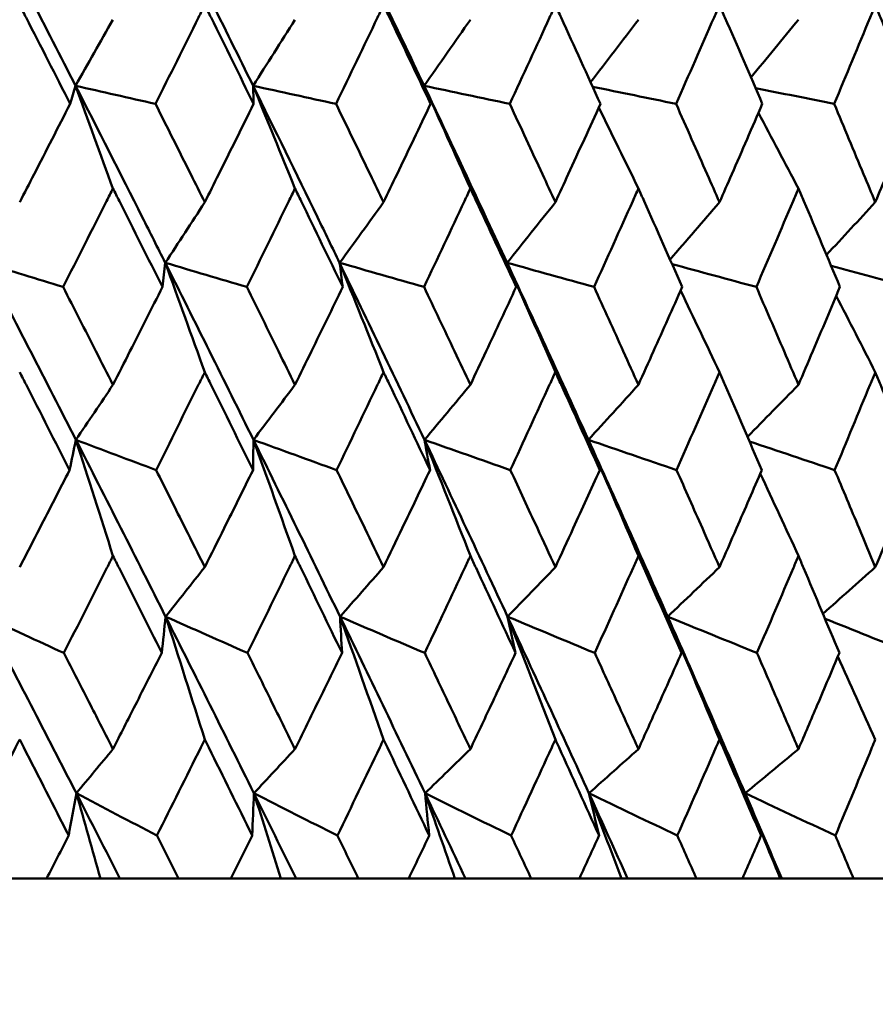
# Model space of a CAD drawing. Header units: millimetres. Extents: x 113 to 2969, y 62 to 2427.
# Tile 151 of 256: x 1143.01 to 1148.19, y 285.56 to 291.52. Entities that reach past the tile are written whole.
import ezdxf

# ---------------------------------------------------------------- set-up
doc = ezdxf.new("R2010")
doc.units = ezdxf.units.MM
doc.header["$LTSCALE"] = 12
doc.layers.add('Widoczne (ISO)', color=7, linetype='Continuous', lineweight=50)

msp = doc.modelspace()

# ---------------------------------------------------------------- linework, layer by layer
at = {"layer": 'Widoczne (ISO)'}
for p, q in [((1142.8464, 286.3264), (1143.1727, 286.3264)), ((1143.4985, 286.3264), (1143.1727, 286.3264)), ((1143.6162, 286.3264), (1143.4985, 286.3264)), ((1143.971, 286.3264), (1143.6162, 286.3264)), ((1143.971, 286.3264), (1144.287, 286.3264)), ((1144.5903, 286.3264), (1144.287, 286.3264)), ((1144.6814, 286.3264), (1144.5903, 286.3264)), ((1145.0582, 286.3264), (1144.6814, 286.3264)), ((1145.0582, 286.3264), (1145.3627, 286.3264)), ((1145.6423, 286.3264), (1145.3627, 286.3264)), ((1145.7063, 286.3264), (1145.6423, 286.3264)), ((1146.1037, 286.3264), (1145.7063, 286.3264)), ((1146.1037, 286.3264), (1146.3954, 286.3264)), ((1146.6504, 286.3264), (1146.3954, 286.3264)), ((1146.687, 286.3264), (1146.6504, 286.3264)), ((1147.1033, 286.3264), (1146.687, 286.3264)), ((1147.1033, 286.3264), (1147.3812, 286.3264)), ((1147.6104, 286.3264), (1147.3812, 286.3264)), ((1147.6196, 286.3264), (1147.6104, 286.3264)), ((1148.0532, 286.3264), (1147.6196, 286.3264)), ((1148.0532, 286.3264), (1148.3161, 286.3264))]:
    msp.add_line(p, q, dxfattribs=at)
msp.add_circle((1134.4943, 326.3264), 50, dxfattribs=at)
for points in [[(1142.7974, 292.1915), (1142.9824, 291.8348), (1143.166, 291.478), (1143.3481, 291.1213)], [(1143.889, 292.1915), (1144.0682, 291.8348), (1144.2458, 291.478), (1144.4217, 291.1213)], [(1144.9434, 292.1915), (1145.1161, 291.8348), (1145.2871, 291.478), (1145.4562, 291.1213)], [(1143.5741, 291.521), (1143.4989, 291.3876), (1143.4235, 291.2543), (1143.3481, 291.1213)], [(1144.6751, 291.521), (1144.5907, 291.3876), (1144.5063, 291.2543), (1144.4217, 291.1213)], [(1145.736, 291.521), (1145.6428, 291.3876), (1145.5495, 291.2543), (1145.4562, 291.1213)], [(1146.7525, 291.521), (1146.6562, 291.3946), (1146.5598, 291.2683), (1146.4633, 291.1422)], [(1147.7205, 291.521), (1147.6248, 291.4045), (1147.5289, 291.288), (1147.433, 291.1718)], [(1143.3481, 291.1213), (1143.3371, 291.0848), (1143.3261, 291.0483), (1143.3151, 291.0118)], [(1143.5741, 290.5001), (1143.4991, 290.7077), (1143.4237, 290.9148), (1143.3481, 291.1213)], [(1143.3481, 291.1213), (1143.5091, 291.0848), (1143.6702, 291.0483), (1143.8312, 291.0118)], [(1144.6751, 290.5001), (1144.591, 290.7077), (1144.5065, 290.9148), (1144.4217, 291.1213)], [(1144.4217, 291.1213), (1144.5889, 291.0848), (1144.7561, 291.0483), (1144.9233, 291.0118)], [(1144.4217, 291.1213), (1144.4228, 291.0848), (1144.4238, 291.0483), (1144.4248, 291.0118)], [(1145.736, 290.5001), (1145.6431, 290.7077), (1145.5498, 290.9148), (1145.4562, 291.1213)], [(1145.4562, 291.1213), (1145.6289, 291.0848), (1145.8016, 291.0483), (1145.9743, 291.0118)], [(1145.4562, 291.1213), (1145.4692, 291.0848), (1145.4822, 291.0483), (1145.4953, 291.0118)], [(1146.4754, 291.1155), (1146.6436, 291.081), (1146.8118, 291.0464), (1146.98, 291.0118)], [(1147.4608, 291.1073), (1147.6193, 291.0755), (1147.7779, 291.0437), (1147.9364, 291.0118)], [(1146.7525, 290.5001), (1146.6726, 290.6636), (1146.5926, 290.8268), (1146.5123, 290.9897)], [(1147.7205, 290.5001), (1147.6401, 290.6529), (1147.5594, 290.8054), (1147.4785, 290.9576)], [(1144.1294, 290.4163), (1144.0498, 290.2942), (1143.9701, 290.1722), (1143.8904, 290.0504)], [(1145.2108, 290.4163), (1145.1223, 290.2942), (1145.0337, 290.1722), (1144.945, 290.0504)], [(1146.25, 290.4163), (1146.1529, 290.2942), (1146.0557, 290.1722), (1145.9584, 290.0504)], [(1147.2428, 290.4163), (1147.1432, 290.3008), (1147.0434, 290.1854), (1146.9437, 290.0702)], [(1148.1853, 290.4163), (1148.087, 290.3102), (1147.9886, 290.2042), (1147.8902, 290.0983)], [(1142.7986, 290.0504), (1142.9566, 290.0017), (1143.1146, 289.953), (1143.2726, 289.9042)], [(1142.7986, 290.0504), (1142.9837, 289.6936), (1143.1674, 289.3366), (1143.3498, 288.9797)], [(1143.8904, 290.0504), (1143.8846, 290.0017), (1143.8789, 289.953), (1143.8731, 289.9042)], [(1144.1294, 289.3891), (1144.0501, 289.6101), (1143.9704, 289.8306), (1143.8904, 290.0504)], [(1143.8904, 290.0504), (1144.0548, 290.0017), (1144.2192, 289.953), (1144.3836, 289.9042)], [(1143.8904, 290.0504), (1144.0696, 289.6936), (1144.2474, 289.3366), (1144.4237, 288.9797)], [(1145.2108, 289.3891), (1145.1226, 289.6101), (1145.034, 289.8306), (1144.945, 290.0504)], [(1144.945, 290.0504), (1145.1152, 290.0017), (1145.2854, 289.953), (1145.4556, 289.9042)], [(1144.945, 290.0504), (1145.1177, 289.6936), (1145.2888, 289.3366), (1145.4583, 288.9797)], [(1144.945, 290.0504), (1144.9513, 290.0017), (1144.9575, 289.953), (1144.9638, 289.9042)], [(1146.25, 289.3891), (1146.1533, 289.6101), (1146.056, 289.8306), (1145.9584, 290.0504)], [(1145.9584, 290.0504), (1146.1337, 290.0017), (1146.3091, 289.953), (1146.4844, 289.9042)], [(1145.9584, 290.0504), (1146.1239, 289.6936), (1146.2877, 289.3366), (1146.4497, 288.9797)], [(1145.9584, 290.0504), (1145.9767, 290.0017), (1145.9949, 289.953), (1146.0131, 289.9042)], [(1146.956, 290.0425), (1147.1259, 289.9964), (1147.2959, 289.9503), (1147.4659, 289.9042)], [(1147.9184, 290.0311), (1148.0776, 289.9888), (1148.2369, 289.9465), (1148.3961, 289.9042)], [(1147.2428, 289.3891), (1147.1646, 289.5538), (1147.0861, 289.7183), (1147.0073, 289.8824)], [(1148.1853, 289.3891), (1148.1067, 289.5431), (1148.0279, 289.6969), (1147.9488, 289.8504)], [(1143.5741, 289.3121), (1143.4994, 289.2011), (1143.4246, 289.0903), (1143.3498, 288.9797)], [(1144.6751, 289.3121), (1144.5914, 289.2011), (1144.5075, 289.0903), (1144.4237, 288.9797)], [(1145.736, 289.3121), (1145.6435, 289.2011), (1145.5509, 289.0903), (1145.4583, 288.9797)], [(1146.7525, 289.3121), (1146.6516, 289.2011), (1146.5507, 289.0903), (1146.4497, 288.9797)], [(1147.7205, 289.3121), (1147.6178, 289.2074), (1147.5151, 289.1028), (1147.4122, 288.9983)], [(1143.3498, 288.9797), (1143.3372, 288.9187), (1143.3244, 288.8578), (1143.3117, 288.7968)], [(1143.5741, 288.2777), (1143.4998, 288.5123), (1143.425, 288.7463), (1143.3498, 288.9797)], [(1143.3498, 288.9797), (1143.5114, 288.9187), (1143.673, 288.8578), (1143.8346, 288.7968)], [(1143.3498, 288.9797), (1143.5321, 288.623), (1143.7131, 288.2664), (1143.8927, 287.9098)], [(1144.4237, 288.9797), (1144.423, 288.9187), (1144.4222, 288.8578), (1144.4214, 288.7968)], [(1144.6751, 288.2777), (1144.5918, 288.5123), (1144.5079, 288.7463), (1144.4237, 288.9797)], [(1144.4237, 288.9797), (1144.5913, 288.9187), (1144.759, 288.8578), (1144.9266, 288.7968)], [(1144.4237, 288.9797), (1144.5998, 288.623), (1144.7745, 288.2664), (1144.9476, 287.9098)], [(1145.736, 288.2777), (1145.6439, 288.5123), (1145.5513, 288.7463), (1145.4583, 288.9797)], [(1145.4583, 288.9797), (1145.6314, 288.9187), (1145.8044, 288.8578), (1145.9775, 288.7968)], [(1145.4583, 288.9797), (1145.6276, 288.623), (1145.7953, 288.2664), (1145.9612, 287.9098)], [(1145.4583, 288.9797), (1145.4696, 288.9187), (1145.4808, 288.8578), (1145.492, 288.7968)], [(1146.7525, 288.2777), (1146.6521, 288.5123), (1146.5511, 288.7463), (1146.4497, 288.9797)], [(1146.4497, 288.9797), (1146.6274, 288.9187), (1146.8052, 288.8578), (1146.983, 288.7968)], [(1146.4497, 288.9797), (1146.6115, 288.623), (1146.7715, 288.2664), (1146.9296, 287.9098)], [(1146.4497, 288.9797), (1146.4729, 288.9187), (1146.4961, 288.8578), (1146.5192, 288.7968)], [(1147.4247, 288.9693), (1147.5962, 288.9118), (1147.7677, 288.8543), (1147.9393, 288.7968)], [(1147.7205, 288.2777), (1147.6439, 288.4438), (1147.5669, 288.6096), (1147.4896, 288.7751)], [(1144.1294, 288.2093), (1144.0505, 288.1094), (1143.9716, 288.0096), (1143.8927, 287.9098)], [(1145.2108, 288.2093), (1145.1231, 288.1094), (1145.0354, 288.0096), (1144.9476, 287.9098)], [(1146.25, 288.2093), (1146.1538, 288.1094), (1146.0575, 288.0096), (1145.9612, 287.9098)], [(1147.2428, 288.2093), (1147.1384, 288.1094), (1147.034, 288.0096), (1146.9296, 287.9098)], [(1148.1853, 288.2093), (1148.0797, 288.1152), (1147.9741, 288.0212), (1147.8685, 287.9273)], [(1142.8007, 287.9098), (1142.9594, 287.8367), (1143.1182, 287.7635), (1143.2769, 287.6903)], [(1142.8007, 287.9098), (1142.9858, 287.5537), (1143.1698, 287.1976), (1143.3525, 286.8418)], [(1143.8927, 287.9098), (1143.8848, 287.8367), (1143.8768, 287.7635), (1143.8688, 287.6903)], [(1143.8927, 287.9098), (1144.0577, 287.8367), (1144.2228, 287.7635), (1144.3879, 287.6903)], [(1143.8927, 287.9098), (1144.0721, 287.5537), (1144.25, 287.1976), (1144.4266, 286.8418)], [(1144.1294, 287.1667), (1144.051, 287.415), (1143.972, 287.6628), (1143.8927, 287.9098)], [(1144.9476, 287.9098), (1145.1183, 287.8367), (1145.289, 287.7635), (1145.4597, 287.6903)], [(1144.9476, 287.9098), (1145.1205, 287.5537), (1145.2918, 287.1976), (1145.4615, 286.8418)], [(1145.2108, 287.1667), (1145.1236, 287.415), (1145.0358, 287.6628), (1144.9476, 287.9098)], [(1144.9476, 287.9098), (1144.9516, 287.8367), (1144.9557, 287.7635), (1144.9596, 287.6903)], [(1145.9612, 287.9098), (1146.1369, 287.8367), (1146.3126, 287.7635), (1146.4883, 287.6903)], [(1145.9612, 287.9098), (1146.1269, 287.5537), (1146.291, 287.1976), (1146.4532, 286.8418)], [(1146.25, 287.1667), (1146.1543, 287.415), (1146.058, 287.6628), (1145.9612, 287.9098)], [(1145.9612, 287.9098), (1145.9772, 287.8367), (1145.9932, 287.7635), (1146.0091, 287.6903)], [(1146.9296, 287.9098), (1147.1096, 287.8367), (1147.2896, 287.7635), (1147.4696, 287.6903)], [(1146.9296, 287.9098), (1147.0875, 287.5537), (1147.2436, 287.1976), (1147.3977, 286.8418)], [(1147.2428, 287.1667), (1147.139, 287.415), (1147.0346, 287.6628), (1146.9296, 287.9098)], [(1146.9296, 287.9098), (1146.9575, 287.8367), (1146.9854, 287.7635), (1147.0132, 287.6903)], [(1147.8812, 287.897), (1148.054, 287.8281), (1148.2268, 287.7592), (1148.3997, 287.6903)], [(1148.1853, 287.1667), (1148.11, 287.3343), (1148.0345, 287.5016), (1147.9587, 287.6686)], [(1143.5741, 287.109), (1143.5003, 287.0198), (1143.4264, 286.9307), (1143.3525, 286.8418)], [(1144.6751, 287.109), (1144.5923, 287.0198), (1144.5095, 286.9307), (1144.4266, 286.8418)], [(1145.736, 287.109), (1145.6445, 287.0198), (1145.553, 286.9307), (1145.4615, 286.8418)], [(1146.7525, 287.109), (1146.6527, 287.0198), (1146.553, 286.9307), (1146.4532, 286.8418)], [(1147.7205, 287.109), (1147.613, 287.0198), (1147.5053, 286.9307), (1147.3977, 286.8418)], [(1143.3525, 286.8418), (1143.3372, 286.7564), (1143.3218, 286.671), (1143.3063, 286.5856)], [(1143.4985, 286.3264), (1143.45, 286.4985), (1143.4013, 286.6703), (1143.3525, 286.8418)], [(1143.3525, 286.8418), (1143.5149, 286.7564), (1143.6774, 286.671), (1143.8399, 286.5856)], [(1143.3525, 286.8418), (1143.4407, 286.6699), (1143.5286, 286.4981), (1143.6162, 286.3264)], [(1144.4266, 286.8418), (1144.4232, 286.7564), (1144.4198, 286.671), (1144.4162, 286.5856)], [(1144.5903, 286.3264), (1144.536, 286.4985), (1144.4814, 286.6703), (1144.4266, 286.8418)], [(1144.4266, 286.8418), (1144.5949, 286.7564), (1144.7633, 286.671), (1144.9317, 286.5856)], [(1144.4266, 286.8418), (1144.5119, 286.6699), (1144.5968, 286.4981), (1144.6814, 286.3264)], [(1145.6423, 286.3264), (1145.5823, 286.4985), (1145.5221, 286.6703), (1145.4615, 286.8418)], [(1145.4615, 286.8418), (1145.6351, 286.7564), (1145.8087, 286.671), (1145.9824, 286.5856)], [(1145.4615, 286.8418), (1145.4701, 286.7564), (1145.4786, 286.671), (1145.487, 286.5856)], [(1145.4615, 286.8418), (1145.5435, 286.6699), (1145.6251, 286.4981), (1145.7063, 286.3264)], [(1146.6504, 286.3264), (1146.5849, 286.4985), (1146.5192, 286.6703), (1146.4532, 286.8418)], [(1146.4532, 286.8418), (1146.6313, 286.7564), (1146.8095, 286.671), (1146.9877, 286.5856)], [(1146.4532, 286.8418), (1146.4737, 286.7564), (1146.4941, 286.671), (1146.5145, 286.5856)], [(1146.4532, 286.8418), (1146.5315, 286.6699), (1146.6095, 286.4981), (1146.687, 286.3264)], [(1147.6104, 286.3264), (1147.5398, 286.4985), (1147.4689, 286.6703), (1147.3977, 286.8418)], [(1147.3977, 286.8418), (1147.5796, 286.7564), (1147.7617, 286.671), (1147.9437, 286.5856)], [(1147.3977, 286.8418), (1147.43, 286.7564), (1147.4623, 286.671), (1147.4944, 286.5856)], [(1147.3977, 286.8418), (1147.4721, 286.6699), (1147.5461, 286.4981), (1147.6196, 286.3264)]]:
    msp.add_open_spline(points, degree=3, dxfattribs=at)
for points, knots in [([(1143.3151, 291.0118), (1143.2267, 291.1858), (1143.1379, 291.3598), (1143.0359, 291.5592), (1143.0229, 291.5845), (1143.0099, 291.6098)], [0.01556037, 0.01556037, 0.01556037, 0.01556037, 0.07555527, 0.07555527, 0.08428623, 0.08428623, 0.08428623, 0.08428623]), ([(1144.1294, 291.6098), (1144.1168, 291.5845), (1144.1043, 291.5593), (1144.0052, 291.3599), (1143.9184, 291.1859), (1143.8312, 291.0118)], [0.06686277, 0.06686277, 0.06686277, 0.06686277, 0.07557848, 0.07557848, 0.13558897, 0.13558897, 0.13558897, 0.13558897]), ([(1144.4248, 291.0118), (1144.3393, 291.1858), (1144.2534, 291.3598), (1144.1545, 291.5592), (1144.142, 291.5845), (1144.1294, 291.6098)], [0.01556037, 0.01556037, 0.01556037, 0.01556037, 0.07555527, 0.07555527, 0.08428623, 0.08428623, 0.08428623, 0.08428623]), ([(1145.2108, 291.6098), (1145.1988, 291.5845), (1145.1867, 291.5593), (1145.0912, 291.3599), (1145.0074, 291.1859), (1144.9233, 291.0118)], [0.06686277, 0.06686277, 0.06686277, 0.06686277, 0.07557848, 0.07557848, 0.13558897, 0.13558897, 0.13558897, 0.13558897]), ([(1145.4953, 291.0118), (1145.413, 291.1858), (1145.3303, 291.3598), (1145.2351, 291.5592), (1145.223, 291.5845), (1145.2108, 291.6098)], [0.01556037, 0.01556037, 0.01556037, 0.01556037, 0.07555527, 0.07555527, 0.08428623, 0.08428623, 0.08428623, 0.08428623]), ([(1146.25, 291.6098), (1146.2384, 291.5845), (1146.2268, 291.5593), (1146.1353, 291.3599), (1146.055, 291.1859), (1145.9743, 291.0118)], [0.06686277, 0.06686277, 0.06686277, 0.06686277, 0.07557848, 0.07557848, 0.13558897, 0.13558897, 0.13558897, 0.13558897]), ([(1146.5223, 291.0118), (1146.4436, 291.1858), (1146.3644, 291.3598), (1146.2732, 291.5592), (1146.2616, 291.5845), (1146.25, 291.6098)], [0.01556037, 0.01556037, 0.01556037, 0.01556037, 0.07555527, 0.07555527, 0.08428623, 0.08428623, 0.08428623, 0.08428623]), ([(1147.2428, 291.6098), (1147.2318, 291.5845), (1147.2207, 291.5593), (1147.1335, 291.3599), (1147.057, 291.1859), (1146.98, 291.0118)], [0.06686277, 0.06686277, 0.06686277, 0.06686277, 0.07557848, 0.07557848, 0.13558897, 0.13558897, 0.13558897, 0.13558897]), ([(1147.5019, 291.0118), (1147.4271, 291.1858), (1147.3517, 291.3598), (1147.2649, 291.5592), (1147.2538, 291.5845), (1147.2428, 291.6098)], [0.01556037, 0.01556037, 0.01556037, 0.01556037, 0.07555527, 0.07555527, 0.08428623, 0.08428623, 0.08428623, 0.08428623]), ([(1148.1853, 291.6098), (1148.1748, 291.5845), (1148.1644, 291.5593), (1148.0819, 291.3599), (1148.0094, 291.1859), (1147.9364, 291.0118)], [0.06686277, 0.06686277, 0.06686277, 0.06686277, 0.07557848, 0.07557848, 0.13558897, 0.13558897, 0.13558897, 0.13558897]), ([(1148.4302, 291.0118), (1148.3595, 291.1858), (1148.2883, 291.3598), (1148.2062, 291.5592), (1148.1957, 291.5845), (1148.1853, 291.6098)], [0.01556037, 0.01556037, 0.01556037, 0.01556037, 0.07555527, 0.07555527, 0.08428623, 0.08428623, 0.08428623, 0.08428623]), ([(1143.3481, 291.1213), (1143.4834, 290.8563), (1143.6179, 290.5913), (1143.7979, 290.2344), (1143.8442, 290.1424), (1143.8904, 290.0504)], [0.3692784, 0.3692784, 0.3692784, 0.3692784, 0.4608442, 0.4608442, 0.492629, 0.492629, 0.492629, 0.492629]), ([(1144.4217, 291.1213), (1144.5524, 290.8563), (1144.6822, 290.5913), (1144.8558, 290.2344), (1144.9005, 290.1424), (1144.945, 290.0504)], [0.3692784, 0.3692784, 0.3692784, 0.3692784, 0.4608442, 0.4608442, 0.492629, 0.492629, 0.492629, 0.492629]), ([(1145.4562, 291.1213), (1145.5818, 290.8563), (1145.7064, 290.5913), (1145.8729, 290.2344), (1145.9157, 290.1424), (1145.9584, 290.0504)], [0.3692784, 0.3692784, 0.3692784, 0.3692784, 0.4608442, 0.4608442, 0.492629, 0.492629, 0.492629, 0.492629]), ([(1143.0099, 290.4163), (1143.039, 290.4728), (1143.068, 290.5293), (1143.1699, 290.7278), (1143.2426, 290.8698), (1143.3151, 291.0118)], [0.04208868, 0.04208868, 0.04208868, 0.04208868, 0.06158988, 0.06158988, 0.11059803, 0.11059803, 0.11059803, 0.11059803]), ([(1143.8312, 291.0118), (1143.9026, 290.8698), (1143.9738, 290.7278), (1144.073, 290.5293), (1144.1012, 290.4728), (1144.1294, 290.4163)], [0.01259731, 0.01259731, 0.01259731, 0.01259731, 0.06159863, 0.06159863, 0.08110666, 0.08110666, 0.08110666, 0.08110666]), ([(1144.1294, 290.4163), (1144.1575, 290.4728), (1144.1857, 290.5293), (1144.2843, 290.7278), (1144.3547, 290.8698), (1144.4248, 291.0118)], [0.04208868, 0.04208868, 0.04208868, 0.04208868, 0.06158988, 0.06158988, 0.11059803, 0.11059803, 0.11059803, 0.11059803]), ([(1144.9233, 291.0118), (1144.9922, 290.8698), (1145.0609, 290.7278), (1145.1565, 290.5293), (1145.1837, 290.4728), (1145.2108, 290.4163)], [0.01259731, 0.01259731, 0.01259731, 0.01259731, 0.06159863, 0.06159863, 0.08110666, 0.08110666, 0.08110666, 0.08110666]), ([(1145.2108, 290.4163), (1145.238, 290.4728), (1145.2651, 290.5293), (1145.3601, 290.7278), (1145.4278, 290.8698), (1145.4953, 291.0118)], [0.04208868, 0.04208868, 0.04208868, 0.04208868, 0.06158988, 0.06158988, 0.11059803, 0.11059803, 0.11059803, 0.11059803]), ([(1145.9743, 291.0118), (1146.0404, 290.8698), (1146.1063, 290.7278), (1146.1979, 290.5293), (1146.224, 290.4728), (1146.25, 290.4163)], [0.01259731, 0.01259731, 0.01259731, 0.01259731, 0.06159863, 0.06159863, 0.08110666, 0.08110666, 0.08110666, 0.08110666]), ([(1146.25, 290.4163), (1146.276, 290.4728), (1146.302, 290.5293), (1146.393, 290.7278), (1146.4578, 290.8698), (1146.5223, 291.0118)], [0.04208868, 0.04208868, 0.04208868, 0.04208868, 0.06158988, 0.06158988, 0.11059803, 0.11059803, 0.11059803, 0.11059803]), ([(1146.98, 291.0118), (1147.0431, 290.8698), (1147.1059, 290.7278), (1147.1932, 290.5293), (1147.218, 290.4728), (1147.2428, 290.4163)], [0.01259731, 0.01259731, 0.01259731, 0.01259731, 0.06159863, 0.06159863, 0.08110666, 0.08110666, 0.08110666, 0.08110666]), ([(1147.2428, 290.4163), (1147.2676, 290.4728), (1147.2923, 290.5293), (1147.3789, 290.7278), (1147.4406, 290.8698), (1147.5019, 291.0118)], [0.04208868, 0.04208868, 0.04208868, 0.04208868, 0.06158988, 0.06158988, 0.11059803, 0.11059803, 0.11059803, 0.11059803]), ([(1147.9364, 291.0118), (1147.9962, 290.8698), (1148.0557, 290.7278), (1148.1383, 290.5293), (1148.1618, 290.4728), (1148.1853, 290.4163)], [0.01259731, 0.01259731, 0.01259731, 0.01259731, 0.06159863, 0.06159863, 0.08110666, 0.08110666, 0.08110666, 0.08110666]), ([(1148.1853, 290.4163), (1148.2087, 290.4728), (1148.2321, 290.5293), (1148.314, 290.7278), (1148.3723, 290.8698), (1148.4302, 291.0118)], [0.04208868, 0.04208868, 0.04208868, 0.04208868, 0.06158988, 0.06158988, 0.11059803, 0.11059803, 0.11059803, 0.11059803]), ([(1143.5741, 290.5001), (1143.5612, 290.4745), (1143.5484, 290.449), (1143.4481, 290.2504), (1143.3605, 290.0773), (1143.2726, 289.9042)], [0.07138254, 0.07138254, 0.07138254, 0.07138254, 0.08018544, 0.08018544, 0.13983561, 0.13983561, 0.13983561, 0.13983561]), ([(1143.8731, 289.9042), (1143.7867, 290.0773), (1143.6999, 290.2503), (1143.5999, 290.4489), (1143.587, 290.4745), (1143.5741, 290.5001)], [0.02053386, 0.02053386, 0.02053386, 0.02053386, 0.08016461, 0.08016461, 0.08898694, 0.08898694, 0.08898694, 0.08898694]), ([(1144.6751, 290.5001), (1144.6627, 290.4745), (1144.6503, 290.449), (1144.5534, 290.2504), (1144.4687, 290.0773), (1144.3836, 289.9042)], [0.07138254, 0.07138254, 0.07138254, 0.07138254, 0.08018544, 0.08018544, 0.13983561, 0.13983561, 0.13983561, 0.13983561]), ([(1144.9638, 289.9042), (1144.8804, 290.0773), (1144.7966, 290.2503), (1144.7001, 290.4489), (1144.6876, 290.4745), (1144.6751, 290.5001)], [0.02053386, 0.02053386, 0.02053386, 0.02053386, 0.08016461, 0.08016461, 0.08898694, 0.08898694, 0.08898694, 0.08898694]), ([(1145.736, 290.5001), (1145.724, 290.4745), (1145.7121, 290.449), (1145.619, 290.2504), (1145.5375, 290.0773), (1145.4556, 289.9042)], [0.07138254, 0.07138254, 0.07138254, 0.07138254, 0.08018544, 0.08018544, 0.13983561, 0.13983561, 0.13983561, 0.13983561]), ([(1146.0131, 289.9042), (1145.9331, 290.0773), (1145.8527, 290.2503), (1145.7599, 290.4489), (1145.748, 290.4745), (1145.736, 290.5001)], [0.02053386, 0.02053386, 0.02053386, 0.02053386, 0.08016461, 0.08016461, 0.08898694, 0.08898694, 0.08898694, 0.08898694]), ([(1146.7525, 290.5001), (1146.741, 290.4745), (1146.7296, 290.449), (1146.6407, 290.2504), (1146.5628, 290.0773), (1146.4844, 289.9042)], [0.07138254, 0.07138254, 0.07138254, 0.07138254, 0.08018544, 0.08018544, 0.13983561, 0.13983561, 0.13983561, 0.13983561]), ([(1147.017, 289.9042), (1146.9407, 290.0773), (1146.864, 290.2503), (1146.7753, 290.4489), (1146.7639, 290.4745), (1146.7525, 290.5001)], [0.02053386, 0.02053386, 0.02053386, 0.02053386, 0.08016461, 0.08016461, 0.08898694, 0.08898694, 0.08898694, 0.08898694]), ([(1147.7205, 290.5001), (1147.7097, 290.4745), (1147.6989, 290.449), (1147.6144, 290.2504), (1147.5404, 290.0773), (1147.4659, 289.9042)], [0.07138254, 0.07138254, 0.07138254, 0.07138254, 0.08018544, 0.08018544, 0.13983561, 0.13983561, 0.13983561, 0.13983561]), ([(1147.9715, 289.9042), (1147.8992, 290.0773), (1147.8264, 290.2503), (1147.7423, 290.4489), (1147.7314, 290.4745), (1147.7205, 290.5001)], [0.02053386, 0.02053386, 0.02053386, 0.02053386, 0.08016461, 0.08016461, 0.08898694, 0.08898694, 0.08898694, 0.08898694]), ([(1143.2726, 289.9042), (1143.3389, 289.7745), (1143.405, 289.6448), (1143.5054, 289.4474), (1143.5398, 289.3798), (1143.5741, 289.3121)], [0.01681985, 0.01681985, 0.01681985, 0.01681985, 0.06159108, 0.06159108, 0.08495433, 0.08495433, 0.08495433, 0.08495433]), ([(1143.5741, 289.3121), (1143.6084, 289.3797), (1143.6427, 289.4474), (1143.7425, 289.6448), (1143.8079, 289.7745), (1143.8731, 289.9042)], [0.03825175, 0.03825175, 0.03825175, 0.03825175, 0.06160817, 0.06160817, 0.10638617, 0.10638617, 0.10638617, 0.10638617]), ([(1144.3836, 289.9042), (1144.4478, 289.7745), (1144.5117, 289.6448), (1144.6088, 289.4474), (1144.642, 289.3798), (1144.6751, 289.3121)], [0.01681985, 0.01681985, 0.01681985, 0.01681985, 0.06159108, 0.06159108, 0.08495433, 0.08495433, 0.08495433, 0.08495433]), ([(1144.6751, 289.3121), (1144.7083, 289.3797), (1144.7414, 289.4474), (1144.8378, 289.6448), (1144.9009, 289.7745), (1144.9638, 289.9042)], [0.03825175, 0.03825175, 0.03825175, 0.03825175, 0.06160817, 0.06160817, 0.10638617, 0.10638617, 0.10638617, 0.10638617]), ([(1145.4556, 289.9042), (1145.5174, 289.7745), (1145.5789, 289.6448), (1145.6722, 289.4474), (1145.7041, 289.3798), (1145.736, 289.3121)], [0.01681985, 0.01681985, 0.01681985, 0.01681985, 0.06159108, 0.06159108, 0.08495433, 0.08495433, 0.08495433, 0.08495433]), ([(1145.736, 289.3121), (1145.7678, 289.3797), (1145.7996, 289.4474), (1145.8922, 289.6448), (1145.9528, 289.7745), (1146.0131, 289.9042)], [0.03825175, 0.03825175, 0.03825175, 0.03825175, 0.06160817, 0.06160817, 0.10638617, 0.10638617, 0.10638617, 0.10638617]), ([(1146.4844, 289.9042), (1146.5435, 289.7745), (1146.6023, 289.6448), (1146.6915, 289.4474), (1146.722, 289.3798), (1146.7525, 289.3121)], [0.01681985, 0.01681985, 0.01681985, 0.01681985, 0.06159108, 0.06159108, 0.08495433, 0.08495433, 0.08495433, 0.08495433]), ([(1146.7525, 289.3121), (1146.7829, 289.3797), (1146.8133, 289.4474), (1146.9016, 289.6448), (1146.9594, 289.7745), (1147.017, 289.9042)], [0.03825175, 0.03825175, 0.03825175, 0.03825175, 0.06160817, 0.06160817, 0.10638617, 0.10638617, 0.10638617, 0.10638617]), ([(1147.4659, 289.9042), (1147.522, 289.7745), (1147.578, 289.6448), (1147.6627, 289.4474), (1147.6916, 289.3798), (1147.7205, 289.3121)], [0.01681985, 0.01681985, 0.01681985, 0.01681985, 0.06159108, 0.06159108, 0.08495433, 0.08495433, 0.08495433, 0.08495433]), ([(1147.7205, 289.3121), (1147.7494, 289.3797), (1147.7783, 289.4474), (1147.8621, 289.6448), (1147.9169, 289.7745), (1147.9715, 289.9042)], [0.03825175, 0.03825175, 0.03825175, 0.03825175, 0.06160817, 0.06160817, 0.10638617, 0.10638617, 0.10638617, 0.10638617]), ([(1143.3117, 288.7968), (1143.2243, 288.969), (1143.1366, 289.1412), (1143.0357, 289.3386), (1143.0228, 289.3639), (1143.0099, 289.3891)], [0.02530969, 0.02530969, 0.02530969, 0.02530969, 0.08465152, 0.08465152, 0.09334823, 0.09334823, 0.09334823, 0.09334823]), ([(1144.1294, 289.3891), (1144.1169, 289.3639), (1144.1044, 289.3388), (1144.0065, 289.1413), (1143.9207, 288.9691), (1143.8346, 288.7968)], [0.07597559, 0.07597559, 0.07597559, 0.07597559, 0.08464777, 0.08464777, 0.14401425, 0.14401425, 0.14401425, 0.14401425]), ([(1144.4214, 288.7968), (1144.3369, 288.969), (1144.2521, 289.1412), (1144.1544, 289.3386), (1144.1419, 289.3639), (1144.1294, 289.3891)], [0.02530969, 0.02530969, 0.02530969, 0.02530969, 0.08465152, 0.08465152, 0.09334823, 0.09334823, 0.09334823, 0.09334823]), ([(1145.2108, 289.3891), (1145.1988, 289.3639), (1145.1868, 289.3388), (1145.0924, 289.1413), (1145.0097, 288.9691), (1144.9266, 288.7968)], [0.07597559, 0.07597559, 0.07597559, 0.07597559, 0.08464777, 0.08464777, 0.14401425, 0.14401425, 0.14401425, 0.14401425]), ([(1145.492, 288.7968), (1145.4107, 288.969), (1145.329, 289.1412), (1145.2349, 289.3386), (1145.2229, 289.3639), (1145.2108, 289.3891)], [0.02530969, 0.02530969, 0.02530969, 0.02530969, 0.08465152, 0.08465152, 0.09334823, 0.09334823, 0.09334823, 0.09334823]), ([(1146.25, 289.3891), (1146.2385, 289.3639), (1146.227, 289.3388), (1146.1365, 289.1413), (1146.0572, 288.9691), (1145.9775, 288.7968)], [0.07597559, 0.07597559, 0.07597559, 0.07597559, 0.08464777, 0.08464777, 0.14401425, 0.14401425, 0.14401425, 0.14401425]), ([(1146.5192, 288.7968), (1146.4415, 288.969), (1146.3632, 289.1412), (1146.2731, 289.3386), (1146.2616, 289.3639), (1146.25, 289.3891)], [0.02530969, 0.02530969, 0.02530969, 0.02530969, 0.08465152, 0.08465152, 0.09334823, 0.09334823, 0.09334823, 0.09334823]), ([(1147.2428, 289.3891), (1147.2318, 289.3639), (1147.2209, 289.3388), (1147.1347, 289.1413), (1147.0591, 288.9691), (1146.983, 288.7968)], [0.07597559, 0.07597559, 0.07597559, 0.07597559, 0.08464777, 0.08464777, 0.14401425, 0.14401425, 0.14401425, 0.14401425]), ([(1147.499, 288.7968), (1147.425, 288.969), (1147.3506, 289.1412), (1147.2648, 289.3386), (1147.2538, 289.3639), (1147.2428, 289.3891)], [0.02530969, 0.02530969, 0.02530969, 0.02530969, 0.08465152, 0.08465152, 0.09334823, 0.09334823, 0.09334823, 0.09334823]), ([(1148.1853, 289.3891), (1148.1749, 289.3639), (1148.1645, 289.3388), (1148.083, 289.1413), (1148.0114, 288.9691), (1147.9393, 288.7968)], [0.07597559, 0.07597559, 0.07597559, 0.07597559, 0.08464777, 0.08464777, 0.14401425, 0.14401425, 0.14401425, 0.14401425]), ([(1148.4274, 288.7968), (1148.3576, 288.969), (1148.2872, 289.1412), (1148.206, 289.3386), (1148.1957, 289.3639), (1148.1853, 289.3891)], [0.02530969, 0.02530969, 0.02530969, 0.02530969, 0.08465152, 0.08465152, 0.09334823, 0.09334823, 0.09334823, 0.09334823]), ([(1143.0099, 288.2093), (1143.0504, 288.2878), (1143.0908, 288.3662), (1143.1915, 288.5621), (1143.2516, 288.6794), (1143.3117, 288.7968)], [0.03448054, 0.03448054, 0.03448054, 0.03448054, 0.06157222, 0.06157222, 0.10209717, 0.10209717, 0.10209717, 0.10209717]), ([(1143.8346, 288.7968), (1143.8937, 288.6794), (1143.9527, 288.5621), (1144.0509, 288.3663), (1144.0902, 288.2878), (1144.1294, 288.2093)], [0.02104899, 0.02104899, 0.02104899, 0.02104899, 0.0615671, 0.0615671, 0.08866561, 0.08866561, 0.08866561, 0.08866561]), ([(1144.1294, 288.2093), (1144.1686, 288.2878), (1144.2077, 288.3662), (1144.3052, 288.5621), (1144.3634, 288.6794), (1144.4214, 288.7968)], [0.03448054, 0.03448054, 0.03448054, 0.03448054, 0.06157222, 0.06157222, 0.10209717, 0.10209717, 0.10209717, 0.10209717]), ([(1144.9266, 288.7968), (1144.9837, 288.6794), (1145.0406, 288.5621), (1145.1352, 288.3663), (1145.1731, 288.2878), (1145.2108, 288.2093)], [0.02104899, 0.02104899, 0.02104899, 0.02104899, 0.0615671, 0.0615671, 0.08866561, 0.08866561, 0.08866561, 0.08866561]), ([(1145.2108, 288.2093), (1145.2486, 288.2878), (1145.2863, 288.3662), (1145.3801, 288.5621), (1145.4362, 288.6794), (1145.492, 288.7968)], [0.03448054, 0.03448054, 0.03448054, 0.03448054, 0.06157222, 0.06157222, 0.10209717, 0.10209717, 0.10209717, 0.10209717]), ([(1145.9775, 288.7968), (1146.0322, 288.6794), (1146.0868, 288.5621), (1146.1775, 288.3663), (1146.2138, 288.2878), (1146.25, 288.2093)], [0.02104899, 0.02104899, 0.02104899, 0.02104899, 0.0615671, 0.0615671, 0.08866561, 0.08866561, 0.08866561, 0.08866561]), ([(1146.25, 288.2093), (1146.2862, 288.2878), (1146.3223, 288.3662), (1146.4122, 288.5621), (1146.4658, 288.6794), (1146.5192, 288.7968)], [0.03448054, 0.03448054, 0.03448054, 0.03448054, 0.06157222, 0.06157222, 0.10209717, 0.10209717, 0.10209717, 0.10209717]), ([(1146.983, 288.7968), (1147.0352, 288.6794), (1147.0873, 288.5621), (1147.1737, 288.3663), (1147.2083, 288.2878), (1147.2428, 288.2093)], [0.02104899, 0.02104899, 0.02104899, 0.02104899, 0.0615671, 0.0615671, 0.08866561, 0.08866561, 0.08866561, 0.08866561]), ([(1147.2428, 288.2093), (1147.2773, 288.2878), (1147.3116, 288.3662), (1147.3972, 288.5621), (1147.4482, 288.6794), (1147.499, 288.7968)], [0.03448054, 0.03448054, 0.03448054, 0.03448054, 0.06157222, 0.06157222, 0.10209717, 0.10209717, 0.10209717, 0.10209717]), ([(1147.9393, 288.7968), (1147.9888, 288.6794), (1148.038, 288.5621), (1148.1199, 288.3663), (1148.1526, 288.2878), (1148.1853, 288.2093)], [0.02104899, 0.02104899, 0.02104899, 0.02104899, 0.0615671, 0.0615671, 0.08866561, 0.08866561, 0.08866561, 0.08866561]), ([(1148.1853, 288.2093), (1148.2179, 288.2878), (1148.2504, 288.3662), (1148.3312, 288.5621), (1148.3794, 288.6794), (1148.4274, 288.7968)], [0.03448054, 0.03448054, 0.03448054, 0.03448054, 0.06157222, 0.06157222, 0.10209717, 0.10209717, 0.10209717, 0.10209717]), ([(1143.5741, 288.2777), (1143.5619, 288.2535), (1143.5498, 288.2293), (1143.451, 288.0335), (1143.3641, 287.8619), (1143.2769, 287.6903)], [0.0806421, 0.0806421, 0.0806421, 0.0806421, 0.08897282, 0.08897282, 0.14811965, 0.14811965, 0.14811965, 0.14811965]), ([(1143.8688, 287.6903), (1143.7831, 287.8618), (1143.6971, 288.0333), (1143.5986, 288.2291), (1143.5863, 288.2534), (1143.5741, 288.2777)], [0.02983351, 0.02983351, 0.02983351, 0.02983351, 0.0889495, 0.0889495, 0.09731113, 0.09731113, 0.09731113, 0.09731113]), ([(1144.6751, 288.2777), (1144.6634, 288.2535), (1144.6516, 288.2293), (1144.5562, 288.0335), (1144.4722, 287.8619), (1144.3879, 287.6903)], [0.0806421, 0.0806421, 0.0806421, 0.0806421, 0.08897282, 0.08897282, 0.14811965, 0.14811965, 0.14811965, 0.14811965]), ([(1144.9596, 287.6903), (1144.8769, 287.8618), (1144.7939, 288.0333), (1144.6987, 288.2291), (1144.6869, 288.2534), (1144.6751, 288.2777)], [0.02983351, 0.02983351, 0.02983351, 0.02983351, 0.0889495, 0.0889495, 0.09731113, 0.09731113, 0.09731113, 0.09731113]), ([(1145.736, 288.2777), (1145.7247, 288.2535), (1145.7134, 288.2293), (1145.6217, 288.0335), (1145.5409, 287.8619), (1145.4597, 287.6903)], [0.0806421, 0.0806421, 0.0806421, 0.0806421, 0.08897282, 0.08897282, 0.14811965, 0.14811965, 0.14811965, 0.14811965]), ([(1146.0091, 287.6903), (1145.9298, 287.8618), (1145.8501, 288.0333), (1145.7587, 288.2291), (1145.7473, 288.2534), (1145.736, 288.2777)], [0.02983351, 0.02983351, 0.02983351, 0.02983351, 0.0889495, 0.0889495, 0.09731113, 0.09731113, 0.09731113, 0.09731113]), ([(1146.7525, 288.2777), (1146.7417, 288.2535), (1146.7308, 288.2293), (1146.6432, 288.0335), (1146.566, 287.8619), (1146.4883, 287.6903)], [0.0806421, 0.0806421, 0.0806421, 0.0806421, 0.08897282, 0.08897282, 0.14811965, 0.14811965, 0.14811965, 0.14811965]), ([(1147.0132, 287.6903), (1146.9375, 287.8618), (1146.8614, 288.0333), (1146.7741, 288.2291), (1146.7633, 288.2534), (1146.7525, 288.2777)], [0.02983351, 0.02983351, 0.02983351, 0.02983351, 0.0889495, 0.0889495, 0.09731113, 0.09731113, 0.09731113, 0.09731113]), ([(1147.7205, 288.2777), (1147.7103, 288.2535), (1147.7, 288.2293), (1147.6168, 288.0335), (1147.5435, 287.8619), (1147.4696, 287.6903)], [0.0806421, 0.0806421, 0.0806421, 0.0806421, 0.08897282, 0.08897282, 0.14811965, 0.14811965, 0.14811965, 0.14811965]), ([(1147.9678, 287.6903), (1147.8962, 287.8618), (1147.824, 288.0333), (1147.7411, 288.2291), (1147.7308, 288.2534), (1147.7205, 288.2777)], [0.02983351, 0.02983351, 0.02983351, 0.02983351, 0.0889495, 0.0889495, 0.09731113, 0.09731113, 0.09731113, 0.09731113]), ([(1143.2769, 287.6903), (1143.3307, 287.5854), (1143.3844, 287.4806), (1143.4834, 287.2868), (1143.5288, 287.1979), (1143.5741, 287.109)], [0.02528165, 0.02528165, 0.02528165, 0.02528165, 0.06150593, 0.06150593, 0.09223152, 0.09223152, 0.09223152, 0.09223152]), ([(1143.5741, 287.109), (1143.6194, 287.1979), (1143.6646, 287.2868), (1143.7629, 287.4805), (1143.8159, 287.5854), (1143.8688, 287.6903)], [0.03078053, 0.03078053, 0.03078053, 0.03078053, 0.06149921, 0.06149921, 0.09773041, 0.09773041, 0.09773041, 0.09773041]), ([(1144.3879, 287.6903), (1144.4399, 287.5854), (1144.4918, 287.4806), (1144.5875, 287.2868), (1144.6314, 287.1979), (1144.6751, 287.109)], [0.02528165, 0.02528165, 0.02528165, 0.02528165, 0.06150593, 0.06150593, 0.09223152, 0.09223152, 0.09223152, 0.09223152]), ([(1144.6751, 287.109), (1144.7189, 287.1979), (1144.7625, 287.2868), (1144.8574, 287.4805), (1144.9086, 287.5854), (1144.9596, 287.6903)], [0.03078053, 0.03078053, 0.03078053, 0.03078053, 0.06149921, 0.06149921, 0.09773041, 0.09773041, 0.09773041, 0.09773041]), ([(1145.4597, 287.6903), (1145.5098, 287.5854), (1145.5597, 287.4806), (1145.6518, 287.2868), (1145.6939, 287.1979), (1145.736, 287.109)], [0.02528165, 0.02528165, 0.02528165, 0.02528165, 0.06150593, 0.06150593, 0.09223152, 0.09223152, 0.09223152, 0.09223152]), ([(1145.736, 287.109), (1145.778, 287.1979), (1145.8199, 287.2868), (1145.911, 287.4805), (1145.9602, 287.5854), (1146.0091, 287.6903)], [0.03078053, 0.03078053, 0.03078053, 0.03078053, 0.06149921, 0.06149921, 0.09773041, 0.09773041, 0.09773041, 0.09773041]), ([(1146.4883, 287.6903), (1146.5362, 287.5854), (1146.584, 287.4806), (1146.672, 287.2868), (1146.7123, 287.1979), (1146.7525, 287.109)], [0.02528165, 0.02528165, 0.02528165, 0.02528165, 0.06150593, 0.06150593, 0.09223152, 0.09223152, 0.09223152, 0.09223152]), ([(1146.7525, 287.109), (1146.7926, 287.1979), (1146.8326, 287.2868), (1146.9196, 287.4805), (1146.9665, 287.5854), (1147.0132, 287.6903)], [0.03078053, 0.03078053, 0.03078053, 0.03078053, 0.06149921, 0.06149921, 0.09773041, 0.09773041, 0.09773041, 0.09773041]), ([(1147.4696, 287.6903), (1147.5152, 287.5854), (1147.5606, 287.4806), (1147.6442, 287.2868), (1147.6824, 287.1979), (1147.7205, 287.109)], [0.02528165, 0.02528165, 0.02528165, 0.02528165, 0.06150593, 0.06150593, 0.09223152, 0.09223152, 0.09223152, 0.09223152]), ([(1147.7205, 287.109), (1147.7587, 287.1979), (1147.7967, 287.2868), (1147.8791, 287.4805), (1147.9236, 287.5854), (1147.9678, 287.6903)], [0.03078053, 0.03078053, 0.03078053, 0.03078053, 0.06149921, 0.06149921, 0.09773041, 0.09773041, 0.09773041, 0.09773041]), ([(1143.0099, 287.1667), (1143.0016, 287.1504), (1142.9933, 287.1342), (1142.894, 286.9405), (1142.8028, 286.7631), (1142.7112, 286.5856)], [0.0853813, 0.0853813, 0.0853813, 0.0853813, 0.09097809, 0.09097809, 0.15214536, 0.15214536, 0.15214536, 0.15214536]), ([(1143.3063, 286.5856), (1143.2162, 286.7629), (1143.1257, 286.9403), (1143.0266, 287.134), (1143.0183, 287.1503), (1143.0099, 287.1667)], [0.0297954, 0.0297954, 0.0297954, 0.0297954, 0.09092493, 0.09092493, 0.09655955, 0.09655955, 0.09655955, 0.09655955]), ([(1144.1294, 287.1667), (1144.1213, 287.1504), (1144.1133, 287.1342), (1144.0172, 286.9405), (1143.9287, 286.7631), (1143.8399, 286.5856)], [0.0853813, 0.0853813, 0.0853813, 0.0853813, 0.09097809, 0.09097809, 0.15214536, 0.15214536, 0.15214536, 0.15214536]), ([(1144.4162, 286.5856), (1144.3291, 286.7629), (1144.2416, 286.9403), (1144.1456, 287.134), (1144.1375, 287.1503), (1144.1294, 287.1667)], [0.0297954, 0.0297954, 0.0297954, 0.0297954, 0.09092493, 0.09092493, 0.09655955, 0.09655955, 0.09655955, 0.09655955]), ([(1145.2108, 287.1667), (1145.2031, 287.1504), (1145.1953, 287.1342), (1145.1027, 286.9405), (1145.0174, 286.7631), (1144.9317, 286.5856)], [0.0853813, 0.0853813, 0.0853813, 0.0853813, 0.09097809, 0.09097809, 0.15214536, 0.15214536, 0.15214536, 0.15214536]), ([(1145.487, 286.5856), (1145.4032, 286.7629), (1145.3189, 286.9403), (1145.2265, 287.134), (1145.2187, 287.1503), (1145.2108, 287.1667)], [0.0297954, 0.0297954, 0.0297954, 0.0297954, 0.09092493, 0.09092493, 0.09655955, 0.09655955, 0.09655955, 0.09655955]), ([(1146.25, 287.1667), (1146.2426, 287.1504), (1146.2351, 287.1342), (1146.1464, 286.9405), (1146.0646, 286.7631), (1145.9824, 286.5856)], [0.0853813, 0.0853813, 0.0853813, 0.0853813, 0.09097809, 0.09097809, 0.15214536, 0.15214536, 0.15214536, 0.15214536]), ([(1146.5145, 286.5856), (1146.4342, 286.7629), (1146.3536, 286.9403), (1146.265, 287.134), (1146.2575, 287.1503), (1146.25, 287.1667)], [0.0297954, 0.0297954, 0.0297954, 0.0297954, 0.09092493, 0.09092493, 0.09655955, 0.09655955, 0.09655955, 0.09655955]), ([(1147.2428, 287.1667), (1147.2357, 287.1504), (1147.2286, 287.1342), (1147.1441, 286.9405), (1147.0661, 286.7631), (1146.9877, 286.5856)], [0.0853813, 0.0853813, 0.0853813, 0.0853813, 0.09097809, 0.09097809, 0.15214536, 0.15214536, 0.15214536, 0.15214536]), ([(1147.4944, 286.5856), (1147.4181, 286.7629), (1147.3414, 286.9403), (1147.257, 287.134), (1147.2499, 287.1503), (1147.2428, 287.1667)], [0.0297954, 0.0297954, 0.0297954, 0.0297954, 0.09092493, 0.09092493, 0.09655955, 0.09655955, 0.09655955, 0.09655955]), ([(1148.1853, 287.1667), (1148.1786, 287.1504), (1148.1719, 287.1342), (1148.0919, 286.9405), (1148.018, 286.7631), (1147.9437, 286.5856)], [0.0853813, 0.0853813, 0.0853813, 0.0853813, 0.09097809, 0.09097809, 0.15214536, 0.15214536, 0.15214536, 0.15214536]), ([(1143.1727, 286.3264), (1143.2171, 286.4122), (1143.2613, 286.4981), (1143.3057, 286.5846), (1143.306, 286.5851), (1143.3063, 286.5856)], [0, 0, 0, 0, 0.02969567, 0.02969567, 0.02988021, 0.02988021, 0.02988021, 0.02988021]), ([(1143.8399, 286.5856), (1143.8402, 286.5851), (1143.8405, 286.5846), (1143.8842, 286.4981), (1143.9276, 286.4122), (1143.971, 286.3264)], [0.02951568, 0.02951568, 0.02951568, 0.02951568, 0.02969929, 0.02969929, 0.05939589, 0.05939589, 0.05939589, 0.05939589]), ([(1144.287, 286.3264), (1144.3299, 286.4122), (1144.3727, 286.4981), (1144.4157, 286.5846), (1144.416, 286.5851), (1144.4162, 286.5856)], [0, 0, 0, 0, 0.02969567, 0.02969567, 0.02988021, 0.02988021, 0.02988021, 0.02988021]), ([(1144.9317, 286.5856), (1144.932, 286.5851), (1144.9323, 286.5846), (1144.9745, 286.4981), (1145.0164, 286.4122), (1145.0582, 286.3264)], [0.02951568, 0.02951568, 0.02951568, 0.02951568, 0.02969929, 0.02969929, 0.05939589, 0.05939589, 0.05939589, 0.05939589]), ([(1145.3627, 286.3264), (1145.404, 286.4122), (1145.4452, 286.4981), (1145.4865, 286.5846), (1145.4868, 286.5851), (1145.487, 286.5856)], [0, 0, 0, 0, 0.02969567, 0.02969567, 0.02988021, 0.02988021, 0.02988021, 0.02988021]), ([(1145.9824, 286.5856), (1145.9826, 286.5851), (1145.9829, 286.5846), (1146.0234, 286.4981), (1146.0636, 286.4122), (1146.1037, 286.3264)], [0.02951568, 0.02951568, 0.02951568, 0.02951568, 0.02969929, 0.02969929, 0.05939589, 0.05939589, 0.05939589, 0.05939589]), ([(1146.3954, 286.3264), (1146.435, 286.4122), (1146.4744, 286.4981), (1146.514, 286.5846), (1146.5142, 286.5851), (1146.5145, 286.5856)], [0, 0, 0, 0, 0.02969567, 0.02969567, 0.02988021, 0.02988021, 0.02988021, 0.02988021]), ([(1146.9877, 286.5856), (1146.9879, 286.5851), (1146.9882, 286.5846), (1147.0268, 286.4981), (1147.0651, 286.4122), (1147.1033, 286.3264)], [0.02951568, 0.02951568, 0.02951568, 0.02951568, 0.02969929, 0.02969929, 0.05939589, 0.05939589, 0.05939589, 0.05939589]), ([(1147.3812, 286.3264), (1147.4189, 286.4122), (1147.4564, 286.4981), (1147.494, 286.5846), (1147.4942, 286.5851), (1147.4944, 286.5856)], [0, 0, 0, 0, 0.02969567, 0.02969567, 0.02988021, 0.02988021, 0.02988021, 0.02988021]), ([(1147.9437, 286.5856), (1147.9439, 286.5851), (1147.9441, 286.5846), (1147.9808, 286.4981), (1148.0171, 286.4122), (1148.0532, 286.3264)], [0.02951568, 0.02951568, 0.02951568, 0.02951568, 0.02969929, 0.02969929, 0.05939589, 0.05939589, 0.05939589, 0.05939589])]:
    msp.add_open_spline(points, degree=3, knots=knots, dxfattribs=at)

doc.saveas('drawing.dxf')
